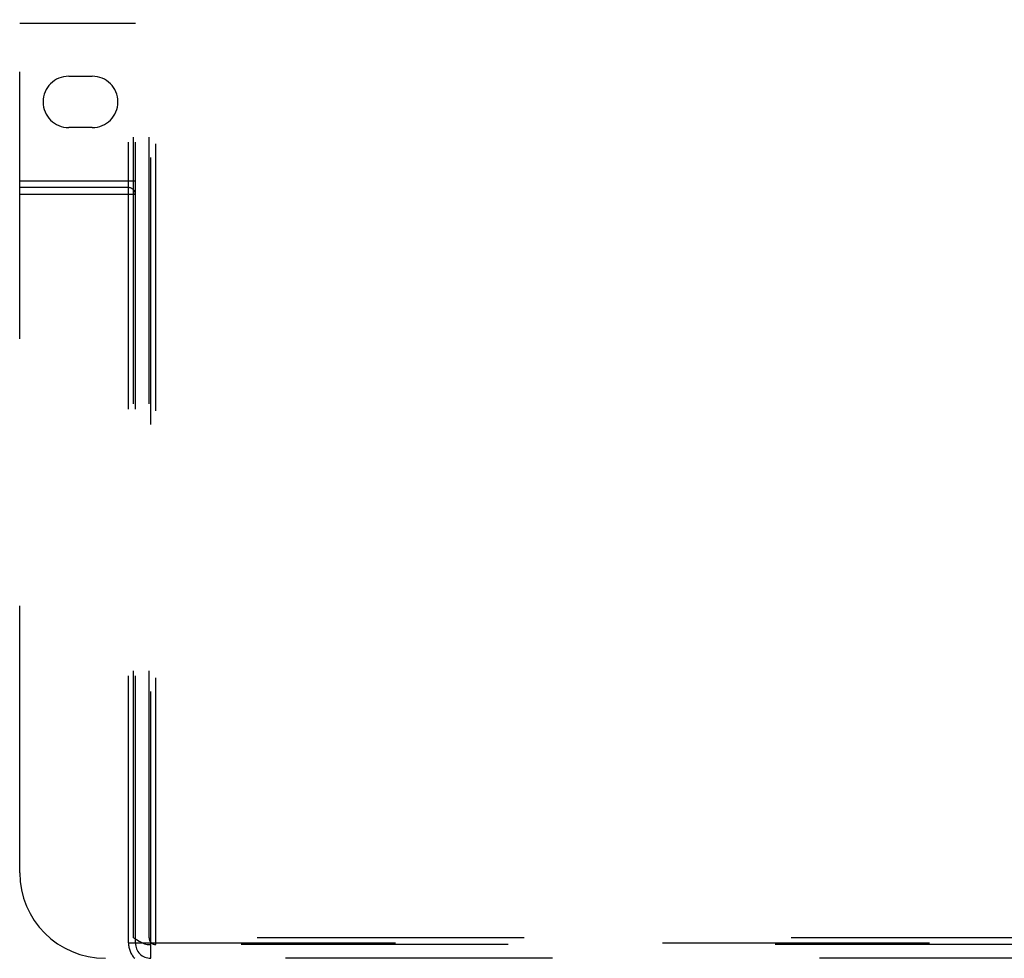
# Model space of a CAD drawing. Header units: inches. Extents: x 0 to 283, y 0 to 183.
# Tile 75 of 256: x 108.44 to 114.19, y 56.4 to 61.88. Entities that reach past the tile are written whole.
import ezdxf

# ---------------------------------------------------------------- set-up
doc = ezdxf.new("R2010")
doc.units = ezdxf.units.IN
doc.header["$LTSCALE"] = 15.583333
doc.header["$MEASUREMENT"] = 0
doc.linetypes.add('HIDDEN', pattern=[0.2, 0.1, -0.1])
doc.layers.add('RIGHTHAND_DOOR_ASSEMBLY', color=7, linetype='CONTINUOUS')

msp = doc.modelspace()

# ---------------------------------------------------------------- linework, layer by layer
at = {"layer": 'RIGHTHAND_DOOR_ASSEMBLY', "color": 8, "linetype": 'HIDDEN'}
for p, q in [((109.0786, 56.487), (109.0786, 66.397)), ((109.1086, 56.517), (109.1086, 66.397)), ((109.1186, 56.487), (109.1186, 66.397)), ((109.1986, 56.517), (109.1986, 66.397)), ((109.2086, 56.397), (109.2086, 66.397)), ((109.2386, 56.477), (109.2386, 66.397)), ((108.4436, 56.897), (108.4436, 65.897)), ((108.4436, 61.857), (109.1186, 61.857)), ((108.7301, 61.547), (108.8671, 61.547)), ((108.8671, 61.247), (108.7301, 61.247)), ((108.4436, 60.937), (109.1186, 60.937)), ((109.0786, 60.897), (108.4436, 60.897)), ((109.1186, 60.857), (108.4436, 60.857)), ((109.0786, 56.487), (120.7686, 56.487)), ((120.7386, 56.517), (109.1086, 56.517)), ((120.6448, 56.477), (109.2024, 56.477)), ((120.9036, 56.397), (108.9436, 56.397))]:
    msp.add_line(p, q, dxfattribs=at)
msp.add_lwpolyline([(109.1086, 56.517), (109.1247, 56.5061), (109.1406, 56.4967), (109.1564, 56.4885), (109.172, 56.4823), (109.1874, 56.4785), (109.2024, 56.477)], dxfattribs=at)
for centre, radius, start, end in [((108.7301, 61.397), 0.15, 90, 270), ((108.8671, 61.397), 0.15, 270, 90), ((109.0786, 60.857), 0.04, 0, 90), ((108.9436, 56.897), 0.5, 180, 270), ((109.2086, 56.487), 0.13, 180, 223.81306), ((109.2086, 56.487), 0.09, 180, 270), ((109.2386, 56.517), 0.04, 180, 270)]:
    msp.add_arc(centre, radius, start, end, dxfattribs=at)

doc.saveas('drawing.dxf')
